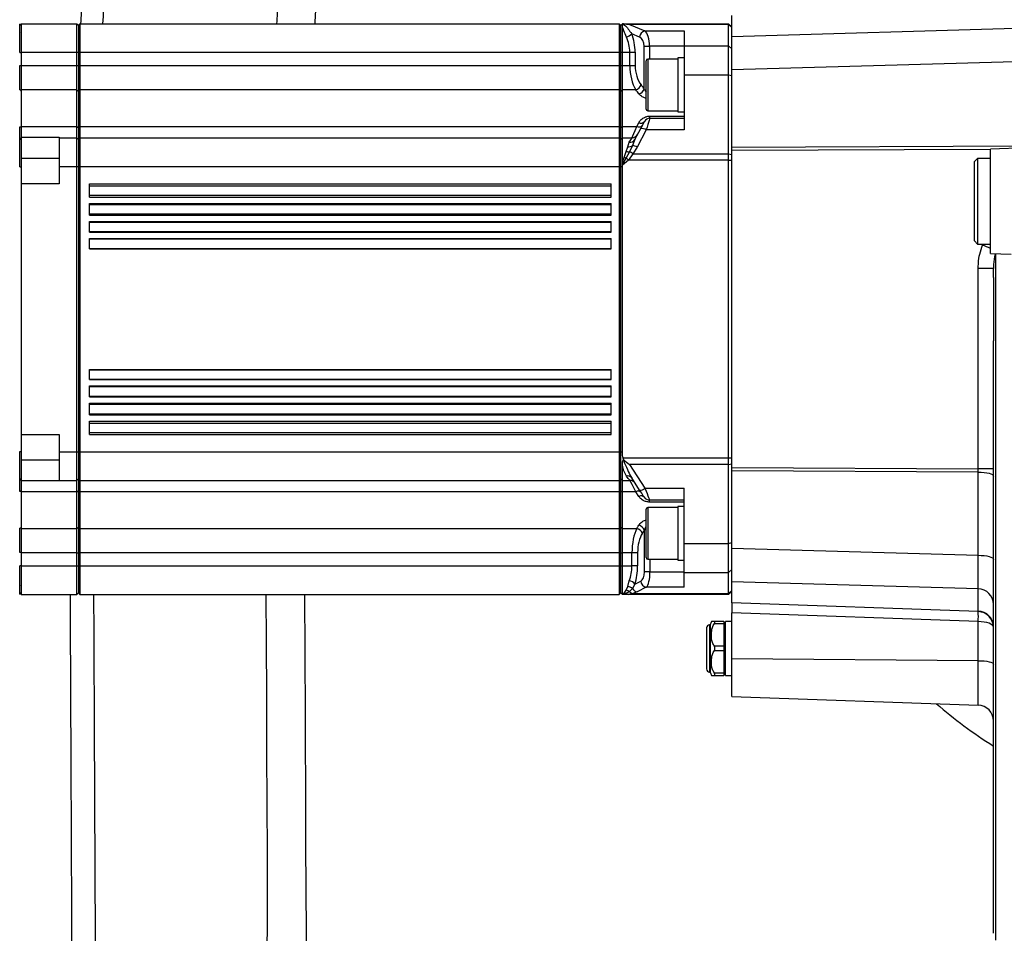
# Model space of a CAD drawing. Extents: x 0 to 8410, y 0 to 5940.
# Tile 5 of 158: x 341 to 652, y 2404 to 2692. Entities that reach past the tile are written whole.
import ezdxf

# ---------------------------------------------------------------- set-up
doc = ezdxf.new("R2010")
doc.units = 0
doc.header["$LTSCALE"] = 10
doc.layers.get('0').update_dxf_attribs({"linetype": 'CONTINUOUS'})
doc.styles.add('SLDTEXTSTYLE0', font='TXT', dxfattribs={"width": 0.605})
doc.dimstyles.new('SLDDIMSTYLE1', dxfattribs={"dimtxt": 50, "dimasz": 50, "dimexe": 0, "dimexo": 0.0625, "dimgap": 12.5, "dimtad": 1, "dimdec": 1, "dimrnd": 1e-09, "dimzin": 12, "dimtxsty": 'SLDTEXTSTYLE0', "dimsah": 1, "dimcen": 0.09, "dimazin": 3, "dimtfac": 1, "dimtofl": 0, "dimtmove": 0, "dimatfit": 3, "dimtolj": 1, "dimtzin": 12})

# ---------------------------------------------------------------- blocks, each defined once
blk = doc.blocks.new('_D_20')
at = {"color": 7, "linetype": 'CONTINUOUS'}
for p, q in [((286.65, 2500.02), (286.65, 1272.39)), ((1938.65, 2492.02), (1938.65, 1272.39)), ((1938.65, 1287.39), (286.65, 1287.39))]:
    blk.add_line(p, q, dxfattribs=at)
for points in [[(286.65, 1287.39), (336.65, 1279.89), (336.65, 1294.89)], [(1938.65, 1287.39), (1888.65, 1294.89), (1888.65, 1279.89)]]:
    blk.add_solid(points, dxfattribs=at)
at = {"color": 7, "linetype": 'CONTINUOUS', "insert": (1036.26, 1351.84), "char_height": 50, "attachment_point": 1, "style": 'SLDTEXTSTYLE0'}
blk.add_mtext('1652', dxfattribs=at)

msp = doc.modelspace()

# ---------------------------------------------------------------- linework, layer by layer
at = {"color": 7, "linetype": 'CONTINUOUS'}
for p, q in [((565.648039, 2687.028696), (565.648039, 2693.560173)), ((341.648003, 2691.02173), (359.148046, 2691.02173)), ((341.648003, 2691.02173), (341.648003, 2682.021787)), ((359.148046, 2682.021787), (359.148046, 2691.02173)), ((359.148046, 2691.02173), (359.648009, 2690.521767)), ((359.648009, 2690.521767), (360.148033, 2691.02173)), ((359.648009, 2690.521767), (359.648009, 2682.021787)), ((360.148033, 2691.02173), (360.148033, 2682.021787)), ((360.148033, 2691.02173), (530.148049, 2691.02173)), ((530.148049, 2691.02173), (530.148049, 2682.021787)), ((530.148049, 2691.02173), (530.648013, 2690.521767)), ((530.648013, 2690.521767), (531.148037, 2691.02173)), ((530.648013, 2682.021787), (530.648013, 2690.521767)), ((531.356176, 2691.02173), (531.148037, 2691.02173)), ((531.148037, 2682.021787), (531.148037, 2689.961602)), ((531.463345, 2691.004922), (531.356176, 2691.02173)), ((531.356176, 2691.02173), (564.647993, 2691.02173)), ((531.372687, 2690.855672), (531.463345, 2691.004922)), ((550.647994, 2688.742925), (550.647994, 2684.088637)), ((564.647993, 2690.749099), (564.647993, 2691.02173)), ((564.647993, 2691.02173), (565.648039, 2690.021684)), ((564.647993, 2684.088637), (564.647993, 2690.749099)), ((565.648039, 2676.428606), (565.648039, 2687.028696)), ((341.648003, 2682.021787), (341.648003, 2677.859237)), ((359.148046, 2677.859237), (359.148046, 2682.021787)), ((359.648009, 2682.021787), (359.648009, 2677.859237)), ((360.148033, 2682.021787), (360.148033, 2677.859237)), ((530.148049, 2682.021787), (530.148049, 2677.859237)), ((530.648013, 2677.859237), (530.648013, 2682.021787)), ((531.148037, 2677.859237), (531.148037, 2682.021787)), ((550.647994, 2684.088637), (550.647994, 2674.89629)), ((564.647993, 2674.89629), (564.647993, 2684.088637)), ((538.648029, 2664.097359), (538.648029, 2679.367472)), ((548.64802, 2679.867436), (539.147993, 2679.867436)), ((550.647994, 2680.232455), (548.64802, 2680.232455)), ((548.64802, 2680.232455), (548.64802, 2674.988319)), ((341.648003, 2677.859237), (341.648003, 2670.175483)), ((359.148046, 2670.175483), (359.148046, 2677.859237)), ((359.648009, 2677.859237), (359.648009, 2669.791271)), ((360.148033, 2677.859237), (360.148033, 2670.175483)), ((530.148049, 2677.859237), (530.148049, 2670.175483)), ((530.648013, 2669.791271), (530.648013, 2677.859237)), ((531.148037, 2670.175483), (531.148037, 2677.859237)), ((565.648039, 2652.053048), (565.648039, 2676.428606)), ((548.64802, 2674.988319), (548.64802, 2663.232376)), ((550.647994, 2674.89629), (550.647994, 2657.526543)), ((564.647993, 2650.039126), (564.647993, 2674.89629)), ((341.648003, 2670.175483), (341.648003, 2658.621718)), ((359.148046, 2658.621718), (359.148046, 2670.175483)), ((359.648009, 2669.791271), (359.648009, 2658.301761)), ((360.148033, 2670.175483), (360.148033, 2658.621718)), ((530.148049, 2670.175483), (530.148049, 2658.621718)), ((530.648013, 2658.301761), (530.648013, 2669.791271)), ((531.148037, 2658.621718), (531.148037, 2670.175483)), ((539.147993, 2663.597395), (548.64802, 2663.597395)), ((548.64802, 2663.232376), (550.647994, 2663.232376)), ((539.855858, 2661.232402), (550.647994, 2661.232402)), ((341.648003, 2658.621718), (341.648003, 2655.191948)), ((359.148046, 2655.021717), (359.148046, 2658.621718)), ((359.648009, 2658.301761), (359.648009, 2654.521753)), ((360.148033, 2658.621718), (360.148033, 2655.021717)), ((530.148049, 2658.621718), (530.148049, 2655.021717)), ((530.648013, 2654.521753), (530.648013, 2658.301761)), ((531.148037, 2655.021717), (531.148037, 2658.621718)), ((535.102149, 2654.49052), (536.916336, 2657.939841)), ((341.648003, 2655.191948), (353.648027, 2655.191948)), ((341.648003, 2655.191948), (341.648003, 2654.42567)), ((341.648003, 2654.42567), (341.648003, 2645.927002)), ((353.648027, 2655.191948), (353.648027, 2655.021717)), ((353.648027, 2655.021717), (353.648027, 2646.021773)), ((353.648027, 2655.021717), (359.148046, 2655.021717)), ((359.148046, 2646.021773), (359.148046, 2655.021717)), ((359.148046, 2655.021717), (359.648009, 2654.521753)), ((359.648009, 2654.521753), (360.148033, 2655.021717)), ((359.648009, 2654.521753), (359.648009, 2646.021773)), ((360.148033, 2655.021717), (360.148033, 2646.021773)), ((360.148033, 2655.021717), (530.148049, 2655.021717)), ((530.148049, 2655.021717), (530.648013, 2654.521753)), ((530.148049, 2655.021717), (530.148049, 2646.021773)), ((530.648013, 2654.521753), (531.148037, 2655.021717)), ((530.648013, 2646.021773), (530.648013, 2654.521753)), ((531.148037, 2647.347738), (531.148037, 2655.021717)), ((531.148037, 2655.021717), (534.173688, 2655.021717)), ((565.648039, 2651.018431), (565.648039, 2652.053048)), ((565.648039, 2551.025082), (565.648039, 2651.018431)), ((673.492958, 2652.406861), (647.148033, 2651.486804)), ((647.148033, 2635.021736), (647.148033, 2651.486804)), ((564.647993, 2647.968461), (564.647993, 2650.039126)), ((564.647993, 2554.074933), (564.647993, 2647.968461)), ((643.148025, 2648.521711), (642.148008, 2647.521784)), ((647.148033, 2648.521711), (643.148025, 2648.521711)), ((643.148025, 2648.521711), (643.148025, 2621.521761)), ((341.648003, 2645.927002), (341.648003, 2640.521695)), ((353.648027, 2646.021773), (353.648027, 2640.521695)), ((359.148046, 2556.02174), (359.148046, 2646.021773)), ((359.648009, 2646.021773), (359.648009, 2556.02174)), ((360.148033, 2646.021773), (360.148033, 2556.02174)), ((530.148049, 2646.021773), (530.148049, 2556.02174)), ((530.648013, 2556.02174), (530.648013, 2646.021773)), ((531.158169, 2646.808554), (531.148037, 2647.347738)), ((531.148037, 2646.021773), (531.15656, 2646.414091)), ((531.148037, 2556.02174), (531.148037, 2646.021773)), ((531.15656, 2646.414091), (531.158169, 2646.808554)), ((642.148008, 2622.521688), (642.148008, 2647.521784)), ((341.648003, 2640.521695), (341.648003, 2561.521699)), ((353.648027, 2640.521695), (341.648003, 2640.521695)), ((363.147994, 2640.521695), (527.647992, 2640.521695)), ((363.147994, 2636.372258), (363.147994, 2640.521695)), ((527.647992, 2636.372258), (527.647992, 2640.521695)), ((363.147994, 2636.372258), (527.647992, 2636.372258)), ((363.147994, 2634.372284), (527.647992, 2634.372284)), ((363.147994, 2630.645444), (363.147994, 2634.372284)), ((527.647992, 2630.645444), (527.647992, 2634.372284)), ((647.148033, 2618.556668), (647.148033, 2635.021736)), ((363.147994, 2630.645444), (527.647992, 2630.645444)), ((363.147994, 2628.64547), (527.647992, 2628.64547)), ((363.147994, 2625.240495), (363.147994, 2628.64547)), ((527.647992, 2625.240495), (527.647992, 2628.64547)), ((363.147994, 2625.240495), (527.647992, 2625.240495)), ((363.147994, 2623.24052), (527.647992, 2623.24052)), ((363.147994, 2620.078971), (363.147994, 2623.24052)), ((527.647992, 2620.078971), (527.647992, 2623.24052)), ((363.147994, 2620.078971), (527.647992, 2620.078971)), ((642.148008, 2622.521688), (643.148025, 2621.521761)), ((643.148025, 2621.521761), (647.148033, 2621.521761)), ((647.148033, 2618.556668), (653.682252, 2618.328502)), ((648.14802, 2611.021687), (648.14802, 2613.788773)), ((648.14802, 2611.021687), (648.138007, 2611.021687)), ((648.138007, 2611.021687), (648.138007, 2609.021713)), ((648.14802, 2611.021687), (648.14802, 2609.021713)), ((648.138007, 2609.021713), (648.138007, 2593.021681)), ((648.14802, 2609.021713), (648.14802, 2593.021681)), ((648.138007, 2593.021681), (648.138007, 2591.021706)), ((648.14802, 2593.021681), (648.14802, 2591.021706)), ((648.14802, 2591.021706), (648.138007, 2591.021706)), ((648.14802, 2404.179742), (648.14802, 2591.021706)), ((363.147994, 2578.802993), (363.147994, 2581.964542)), ((363.147994, 2581.964542), (527.647992, 2581.964542)), ((527.647992, 2578.802993), (527.647992, 2581.964542)), ((363.147994, 2578.802993), (527.647992, 2578.802993)), ((363.147994, 2573.398043), (363.147994, 2576.802899)), ((363.147994, 2576.802899), (527.647992, 2576.802899)), ((527.647992, 2573.398043), (527.647992, 2576.802899)), ((363.147994, 2573.398043), (527.647992, 2573.398043)), ((363.147994, 2567.671229), (363.147994, 2571.398069)), ((363.147994, 2571.398069), (527.647992, 2571.398069)), ((527.647992, 2567.671229), (527.647992, 2571.398069)), ((363.147994, 2567.671229), (527.647992, 2567.671229)), ((363.147994, 2561.521699), (363.147994, 2565.671255)), ((363.147994, 2565.671255), (527.647992, 2565.671255)), ((527.647992, 2561.521699), (527.647992, 2565.671255)), ((341.648003, 2561.521699), (341.648003, 2556.116511)), ((341.648003, 2561.521699), (353.648027, 2561.521699)), ((353.648027, 2561.521699), (353.648027, 2556.02174)), ((363.147994, 2561.521699), (527.647992, 2561.521699)), ((341.648003, 2556.116511), (341.648003, 2547.617843)), ((353.648027, 2556.02174), (353.648027, 2547.021796)), ((359.148046, 2547.021796), (359.148046, 2556.02174)), ((359.648009, 2556.02174), (359.648009, 2547.52176)), ((360.148033, 2556.02174), (360.148033, 2547.021796)), ((530.148049, 2556.02174), (530.148049, 2547.021796)), ((530.648013, 2547.52176), (530.648013, 2556.02174)), ((531.148037, 2547.021796), (531.148037, 2551.78385)), ((531.463345, 2553.556372), (531.356176, 2554.074933)), ((531.372687, 2553.36528), (531.463345, 2553.556372)), ((564.647993, 2552.004387), (564.647993, 2554.074933)), ((564.647993, 2527.147164), (564.647993, 2552.004387)), ((565.648039, 2549.990346), (565.648039, 2551.025082)), ((565.648039, 2525.614907), (565.648039, 2549.990346)), ((341.648003, 2547.617843), (341.648003, 2547.201444)), ((341.648003, 2547.617843), (341.648003, 2546.851446)), ((353.648027, 2546.851446), (341.648003, 2546.851446)), ((341.648003, 2546.851446), (341.648003, 2543.421795)), ((353.648027, 2547.021796), (359.148046, 2547.021796)), ((353.648027, 2547.021796), (353.648027, 2546.851446)), ((359.148046, 2547.021796), (359.648009, 2547.52176)), ((359.148046, 2543.421795), (359.148046, 2547.021796)), ((359.648009, 2547.52176), (360.148033, 2547.021796)), ((359.648009, 2547.52176), (359.648009, 2543.741752)), ((360.148033, 2547.021796), (530.148049, 2547.021796)), ((360.148033, 2547.021796), (360.148033, 2543.421795)), ((530.148049, 2547.021796), (530.648013, 2547.52176)), ((530.148049, 2547.021796), (530.148049, 2543.421795)), ((530.648013, 2547.52176), (531.148037, 2547.021796)), ((530.648013, 2543.741752), (530.648013, 2547.52176)), ((531.148037, 2547.021796), (533.498307, 2547.021796)), ((531.148037, 2543.421795), (531.148037, 2547.021796)), ((536.599001, 2543.938567), (534.080108, 2547.783186)), ((341.648003, 2543.421795), (341.648003, 2531.867971)), ((359.148046, 2531.867971), (359.148046, 2543.421795)), ((359.648009, 2543.741752), (359.648009, 2532.252182)), ((360.148033, 2543.421795), (360.148033, 2531.867971)), ((530.148049, 2543.421795), (530.148049, 2531.867971)), ((530.648013, 2532.252182), (530.648013, 2543.741752)), ((531.148037, 2531.867971), (531.148037, 2543.421795)), ((550.647994, 2527.147164), (550.647994, 2544.51697)), ((550.647994, 2540.811111), (539.728721, 2540.811111)), ((538.648029, 2537.6709), (538.648029, 2537.946035)), ((538.648029, 2522.67604), (538.648029, 2537.6709)), ((548.64802, 2538.446118), (539.147993, 2538.446118)), ((550.647994, 2538.811018), (548.64802, 2538.811018)), ((548.64802, 2538.811018), (548.64802, 2522.459378)), ((341.648003, 2531.867971), (341.648003, 2524.184276)), ((359.148046, 2524.184276), (359.148046, 2531.867971)), ((359.648009, 2532.252182), (359.648009, 2524.184276)), ((360.148033, 2531.867971), (360.148033, 2524.184276)), ((530.148049, 2531.867971), (530.148049, 2524.184276)), ((530.648013, 2524.184276), (530.648013, 2532.252182)), ((531.148037, 2524.184276), (531.148037, 2531.867971)), ((550.647994, 2517.954816), (550.647994, 2527.147164)), ((564.647993, 2517.954816), (564.647993, 2527.147164)), ((341.648003, 2524.184276), (341.648003, 2520.021726)), ((359.148046, 2520.021726), (359.148046, 2524.184276)), ((359.648009, 2524.184276), (359.648009, 2520.021726)), ((360.148033, 2524.184276), (360.148033, 2520.021726)), ((530.148049, 2524.184276), (530.148049, 2520.021726)), ((530.648013, 2520.021726), (530.648013, 2524.184276)), ((531.148037, 2520.021726), (531.148037, 2524.184276)), ((565.648039, 2515.014757), (565.648039, 2525.614907)), ((539.147993, 2522.176077), (548.64802, 2522.176077)), ((548.64802, 2522.459378), (548.64802, 2521.811058)), ((548.64802, 2521.811058), (550.647994, 2521.811058)), ((341.648003, 2520.021726), (341.648003, 2511.021723)), ((359.148046, 2511.021723), (359.148046, 2520.021726)), ((359.648009, 2520.021726), (359.648009, 2511.521746)), ((360.148033, 2520.021726), (360.148033, 2511.021723)), ((530.148049, 2520.021726), (530.148049, 2511.021723)), ((530.648013, 2511.521746), (530.648013, 2520.021726)), ((531.148037, 2511.119952), (531.148037, 2520.021726)), ((550.647994, 2513.300587), (550.647994, 2517.954816)), ((564.647993, 2511.294355), (564.647993, 2517.954816)), ((565.648039, 2508.48334), (565.648039, 2515.014757)), ((359.148046, 2511.021723), (359.648009, 2511.521746)), ((359.648009, 2511.521746), (360.148033, 2511.021723)), ((530.148049, 2511.021723), (530.648013, 2511.521746)), ((530.648013, 2511.521746), (531.148037, 2511.021723)), ((531.158169, 2511.045982), (531.148037, 2511.119952)), ((564.647993, 2511.021723), (565.648039, 2512.02171)), ((564.647993, 2511.021723), (564.647993, 2511.294355)), ((341.648003, 2511.021723), (359.148046, 2511.021723)), ((360.148033, 2511.021723), (530.148049, 2511.021723)), ((531.15656, 2511.021723), (531.158169, 2511.045982)), ((533.057412, 2511.021723), (531.15656, 2511.021723)), ((564.647993, 2511.021723), (533.057412, 2511.021723)), ((565.648039, 2508.347143), (565.648039, 2508.48334)), ((643.322518, 2505.634655), (565.648039, 2508.347143)), ((565.648039, 2508.347143), (565.648039, 2505.2148)), ((565.648039, 2490.737368), (565.648039, 2505.2148)), ((560.148021, 2502.521743), (560.148021, 2501.847972)), ((563.148042, 2502.521743), (560.148021, 2502.521743)), ((560.148021, 2501.847972), (563.148042, 2501.847972)), ((563.148042, 2502.521743), (563.148042, 2501.847972)), ((563.648006, 2502.271761), (563.148042, 2502.271761)), ((563.148042, 2501.847972), (563.148042, 2494.695534)), ((565.648039, 2502.521743), (563.648006, 2502.521743)), ((563.648006, 2485.521724), (563.648006, 2502.521743)), ((557.648023, 2500.471761), (557.648023, 2487.571766)), ((558.848044, 2501.471748), (558.64801, 2501.471748)), ((558.848044, 2501.471748), (558.848044, 2486.571719)), ((560.148021, 2494.695534), (560.148021, 2493.347933)), ((563.148042, 2494.695534), (560.148021, 2494.695534)), ((560.148021, 2493.347933), (563.148042, 2493.347933)), ((563.148042, 2494.695534), (563.148042, 2493.347933)), ((563.148042, 2493.347933), (563.148042, 2486.195494)), ((565.648039, 2478.847136), (565.648039, 2490.737368)), ((558.64801, 2486.571719), (558.848044, 2486.571719)), ((560.148021, 2486.195494), (560.148021, 2485.521724)), ((563.148042, 2486.195494), (560.148021, 2486.195494)), ((560.148021, 2485.521724), (563.148042, 2485.521724)), ((563.148042, 2486.195494), (563.148042, 2485.521724)), ((563.148042, 2485.771765), (563.648006, 2485.771765)), ((563.648006, 2485.521724), (565.648039, 2485.521724)), ((565.648039, 2478.847136), (643.322518, 2476.134707))]:
    msp.add_line(p, q, dxfattribs=at)
at = {"color": 8, "linetype": 'CONTINUOUS'}
for p, q in [((533.366402, 2690.749099), (538.271924, 2688.742925)), ((564.647993, 2690.749099), (533.366402, 2690.749099)), ((538.271924, 2688.742925), (550.647994, 2688.742925)), ((564.647993, 2690.749099), (565.648039, 2689.783265)), ((565.648039, 2687.028696), (678.835204, 2690.256049)), ((536.599001, 2686.81102), (534.080108, 2687.841226)), ((341.156741, 2681.926896), (341.648003, 2681.926896)), ((341.648003, 2682.021787), (359.148046, 2682.021787)), ((359.148046, 2682.021787), (359.648009, 2682.021787)), ((359.648009, 2682.021787), (360.148033, 2682.021787)), ((360.148033, 2682.021787), (530.148049, 2682.021787)), ((530.148049, 2682.021787), (530.648013, 2682.021787)), ((530.648013, 2682.021787), (531.148037, 2682.021787)), ((531.148037, 2682.021787), (533.498307, 2682.021787)), ((533.498307, 2677.859237), (533.498307, 2682.021787)), ((533.498307, 2682.021787), (535.171231, 2682.021787)), ((535.171231, 2682.021787), (535.171231, 2677.859237)), ((538.055798, 2683.91328), (539.728721, 2683.91328)), ((538.055798, 2670.41557), (538.055798, 2683.91328)), ((550.647994, 2683.91328), (539.728721, 2683.91328)), ((539.728721, 2683.91328), (539.728721, 2679.867436)), ((550.647994, 2684.088637), (564.647993, 2684.088637)), ((564.647993, 2684.088637), (565.648039, 2683.122804)), ((539.147993, 2679.867436), (539.147993, 2663.597395)), ((674.303135, 2679.526617), (565.648039, 2676.428606)), ((341.156741, 2677.81346), (341.648003, 2677.81346)), ((341.648003, 2677.859237), (359.148046, 2677.859237)), ((359.148046, 2677.859237), (359.648009, 2677.859237)), ((359.648009, 2677.859237), (360.148033, 2677.859237)), ((360.148033, 2677.859237), (530.148049, 2677.859237)), ((530.148049, 2677.859237), (530.648013, 2677.859237)), ((530.648013, 2677.859237), (531.148037, 2677.859237)), ((531.148037, 2677.859237), (533.498307, 2677.859237)), ((533.498307, 2677.859237), (535.171231, 2677.859237)), ((550.647994, 2674.89629), (564.647993, 2674.89629)), ((564.647993, 2674.89629), (565.648039, 2674.637486)), ((359.148046, 2670.175483), (341.648003, 2670.175483)), ((359.148046, 2670.175483), (359.648009, 2669.791271)), ((359.648009, 2669.791271), (360.148033, 2670.175483)), ((530.148049, 2670.175483), (360.148033, 2670.175483)), ((530.148049, 2670.175483), (530.648013, 2669.791271)), ((530.648013, 2669.791271), (531.148037, 2670.175483)), ((535.385212, 2670.175483), (531.148037, 2670.175483)), ((539.855858, 2661.232402), (539.855858, 2661.880066)), ((539.855858, 2661.880066), (550.647994, 2661.880066)), ((341.648003, 2658.621718), (359.148046, 2658.621718)), ((359.148046, 2658.621718), (359.648009, 2658.301761)), ((359.648009, 2658.301761), (360.148033, 2658.621718)), ((360.148033, 2658.621718), (530.148049, 2658.621718)), ((530.148049, 2658.621718), (530.648013, 2658.301761)), ((530.648013, 2658.301761), (531.148037, 2658.621718)), ((531.148037, 2658.621718), (535.68842, 2658.621718)), ((535.68842, 2658.621718), (536.31564, 2659.78842)), ((538.686415, 2657.526543), (535.825809, 2652.087499)), ((550.647994, 2657.526543), (538.686415, 2657.526543)), ((535.102149, 2654.49052), (534.334382, 2652.585437)), ((532.390078, 2650.725891), (532.842954, 2652.222921)), ((532.842954, 2652.222921), (533.33201, 2653.712441)), ((534.334382, 2652.585437), (533.423325, 2650.646378)), ((535.825809, 2652.087499), (534.456571, 2650.039126)), ((565.648039, 2652.053048), (660.689702, 2652.490069)), ((647.148033, 2651.393105), (565.648039, 2651.018431)), ((353.648027, 2648.521711), (341.648003, 2648.521711)), ((531.148037, 2647.347738), (531.695803, 2648.864557)), ((533.057412, 2647.968461), (531.15656, 2646.414091)), ((532.376608, 2648.732354), (531.158169, 2646.808554)), ((531.695803, 2648.864557), (532.390078, 2650.725891)), ((533.423325, 2650.646378), (532.376608, 2648.732354)), ((534.456571, 2650.039126), (533.057412, 2647.968461)), ((564.647993, 2647.968461), (533.057412, 2647.968461)), ((534.456571, 2650.039126), (564.647993, 2650.039126)), ((564.647993, 2650.039126), (565.648039, 2649.780204)), ((564.647993, 2647.968461), (565.648039, 2647.968461)), ((341.156741, 2645.927002), (341.648003, 2645.927002)), ((353.648027, 2646.021773), (359.148046, 2646.021773)), ((359.148046, 2646.021773), (359.648009, 2646.021773)), ((359.648009, 2646.021773), (360.148033, 2646.021773)), ((360.148033, 2646.021773), (530.148049, 2646.021773)), ((530.148049, 2646.021773), (530.648013, 2646.021773)), ((530.648013, 2646.021773), (531.148037, 2646.021773)), ((363.147994, 2639.941265), (527.647992, 2639.941265)), ((363.147994, 2636.952688), (527.647992, 2636.952688)), ((363.147994, 2634.003093), (527.647992, 2634.003093)), ((363.147994, 2631.014516), (527.647992, 2631.014516)), ((363.147994, 2628.437211), (527.647992, 2628.437211)), ((363.147994, 2625.448634), (527.647992, 2625.448634)), ((363.147994, 2623.154094), (527.647992, 2623.154094)), ((363.147994, 2620.165517), (527.647992, 2620.165517)), ((644.720515, 2621.215512), (644.860705, 2621.521761)), ((648.769369, 2618.500044), (648.769369, 2402.038564)), ((643.322518, 2550.667931), (643.322518, 2613.788773)), ((648.14802, 2613.788773), (643.322518, 2613.788773)), ((648.14802, 2609.021713), (648.138007, 2609.021713)), ((648.14802, 2593.021681), (648.138007, 2593.021681)), ((363.147994, 2581.877996), (527.647992, 2581.877996)), ((363.147994, 2578.889419), (527.647992, 2578.889419)), ((363.147994, 2576.59476), (527.647992, 2576.59476)), ((363.147994, 2573.606183), (527.647992, 2573.606183)), ((363.147994, 2571.028878), (527.647992, 2571.028878)), ((363.147994, 2568.040301), (527.647992, 2568.040301)), ((363.147994, 2565.090825), (527.647992, 2565.090825)), ((363.147994, 2562.102248), (527.647992, 2562.102248)), ((341.156741, 2556.116511), (341.648003, 2556.116511)), ((353.648027, 2556.02174), (359.148046, 2556.02174)), ((359.148046, 2556.02174), (359.648009, 2556.02174)), ((359.648009, 2556.02174), (360.148033, 2556.02174)), ((360.148033, 2556.02174), (530.148049, 2556.02174)), ((530.148049, 2556.02174), (530.648013, 2556.02174)), ((530.648013, 2556.02174), (531.148037, 2556.02174)), ((341.648003, 2553.521683), (353.648027, 2553.521683)), ((531.356176, 2554.074933), (564.647993, 2554.074933)), ((564.647993, 2552.004387), (533.366402, 2552.004387)), ((533.366402, 2552.004387), (538.271924, 2544.51697)), ((564.647993, 2554.074933), (565.648039, 2554.074933)), ((564.647993, 2552.004387), (565.648039, 2552.26319)), ((565.648039, 2551.025082), (643.322518, 2550.667931)), ((643.322518, 2549.633314), (565.648039, 2549.990346)), ((648.14802, 2550.667931), (643.322518, 2550.667931)), ((643.322518, 2523.400177), (643.322518, 2549.633314)), ((359.148046, 2543.421795), (341.648003, 2543.421795)), ((359.148046, 2543.421795), (359.648009, 2543.741752)), ((359.648009, 2543.741752), (360.148033, 2543.421795)), ((530.148049, 2543.421795), (360.148033, 2543.421795)), ((530.148049, 2543.421795), (530.648013, 2543.741752)), ((530.648013, 2543.741752), (531.148037, 2543.421795)), ((535.385212, 2543.421795), (531.148037, 2543.421795)), ((536.382874, 2541.932036), (535.385212, 2543.421795)), ((538.271924, 2544.51697), (550.647994, 2544.51697)), ((539.728721, 2540.163447), (539.728721, 2540.811111)), ((550.647994, 2540.163447), (539.728721, 2540.163447)), ((539.147993, 2538.446118), (539.147993, 2538.152863)), ((539.147993, 2538.152863), (539.147993, 2522.176077)), ((341.648003, 2531.867971), (359.148046, 2531.867971)), ((359.148046, 2531.867971), (359.648009, 2532.252182)), ((359.648009, 2532.252182), (360.148033, 2531.867971)), ((360.148033, 2531.867971), (530.148049, 2531.867971)), ((530.148049, 2531.867971), (530.648013, 2532.252182)), ((530.648013, 2532.252182), (531.148037, 2531.867971)), ((531.148037, 2531.867971), (535.68842, 2531.867971)), ((538.085779, 2518.130233), (538.085779, 2531.3419)), ((550.647994, 2527.147164), (564.647993, 2527.147164)), ((564.647993, 2527.147164), (565.648039, 2527.406027)), ((341.648003, 2524.230053), (341.156741, 2524.230053)), ((359.148046, 2524.184276), (341.648003, 2524.184276)), ((359.148046, 2524.184276), (359.648009, 2524.184276)), ((359.648009, 2524.184276), (360.148033, 2524.184276)), ((530.148049, 2524.184276), (360.148033, 2524.184276)), ((530.148049, 2524.184276), (530.648013, 2524.184276)), ((530.648013, 2524.184276), (531.148037, 2524.184276)), ((534.173688, 2524.184276), (531.148037, 2524.184276)), ((535.943767, 2524.184276), (534.173688, 2524.184276)), ((534.173688, 2520.021726), (534.173688, 2524.184276)), ((535.943767, 2524.184276), (535.943767, 2520.021726)), ((565.648039, 2525.614907), (643.322518, 2523.400177)), ((539.855858, 2522.176077), (539.855858, 2518.130233)), ((341.648003, 2520.116498), (341.156741, 2520.116498)), ((341.648003, 2520.021726), (359.148046, 2520.021726)), ((359.148046, 2520.021726), (359.648009, 2520.021726)), ((359.648009, 2520.021726), (360.148033, 2520.021726)), ((360.148033, 2520.021726), (530.148049, 2520.021726)), ((530.148049, 2520.021726), (530.648013, 2520.021726)), ((530.648013, 2520.021726), (531.148037, 2520.021726)), ((531.148037, 2520.021726), (534.173688, 2520.021726)), ((535.943767, 2520.021726), (534.173688, 2520.021726)), ((539.855858, 2518.130233), (538.085779, 2518.130233)), ((539.855858, 2518.130233), (550.647994, 2518.130233)), ((550.647994, 2517.954816), (564.647993, 2517.954816)), ((564.647993, 2517.954816), (565.648039, 2518.920709)), ((532.842954, 2513.499131), (533.33201, 2515.346994)), ((535.102149, 2514.308204), (534.334382, 2512.912323)), ((535.102149, 2514.308204), (536.916336, 2515.232434)), ((643.322518, 2512.800028), (565.648039, 2515.014757)), ((531.148037, 2511.119952), (531.695803, 2511.482527)), ((532.376608, 2511.303295), (531.158169, 2511.045982)), ((531.695803, 2511.482527), (532.390078, 2512.348999)), ((533.423325, 2511.935105), (532.376608, 2511.303295)), ((532.390078, 2512.348999), (532.842954, 2513.499131)), ((534.456571, 2511.294355), (533.057412, 2511.021723)), ((534.334382, 2512.912323), (533.423325, 2511.935105)), ((535.825809, 2511.843194), (534.456571, 2511.294355)), ((534.456571, 2511.294355), (564.647993, 2511.294355)), ((538.686415, 2513.300587), (535.825809, 2511.843194)), ((550.647994, 2513.300587), (538.686415, 2513.300587)), ((564.647993, 2511.294355), (565.648039, 2512.260248)), ((643.322518, 2505.770912), (643.322518, 2512.800028)), ((565.648039, 2508.48334), (643.322518, 2505.770912)), ((643.322518, 2502.502372), (565.648039, 2505.2148)), ((643.322518, 2490.150263), (643.322518, 2502.502372)), ((558.64801, 2501.471748), (558.64801, 2486.571719)), ((643.322518, 2490.150263), (565.648039, 2490.737368)), ((643.322518, 2476.134707), (643.322518, 2490.150263))]:
    msp.add_line(p, q, dxfattribs=at)
at = {"color": 7, "linetype": 'CONTINUOUS', "flags": 128}
for points in [[(536.916336, 2657.939841), (537.192544, 2658.465077), (537.44491, 2658.944895), (537.664553, 2659.362604), (537.843903, 2659.703543), (537.976702, 2659.956028), (538.058242, 2660.111119), (538.085779, 2660.163452)], [(538.055798, 2541.715075), (538.021525, 2541.767289), (537.919899, 2541.92238), (537.754496, 2542.174866), (537.531098, 2542.515804), (537.257453, 2542.933513), (536.943098, 2543.413331), (536.599001, 2543.938567)]]:
    msp.add_lwpolyline(points, dxfattribs=at)
at = {"color": 8, "linetype": 'CONTINUOUS', "flags": 128}
for points in [[(539.855858, 2661.232402), (539.82838, 2661.14526), (539.746781, 2660.886814), (539.614042, 2660.466005), (539.434692, 2659.897734), (539.214989, 2659.201552), (538.962623, 2658.401777), (538.686415, 2657.526543)], [(341.156741, 2658.528497), (341.253062, 2658.521463), (341.34539, 2658.502628), (341.430327, 2658.472707), (341.504654, 2658.432891), (341.56557, 2658.38473), (341.610809, 2658.329894), (341.638645, 2658.270528), (341.648003, 2658.208777)], [(534.173688, 2655.021717), (534.23812, 2655.174901), (534.429511, 2655.629803), (534.741958, 2656.372358), (535.165926, 2657.380034), (535.68842, 2658.621718)], [(533.33201, 2653.712441), (533.794423, 2654.43175), (534.078082, 2654.872944), (534.173688, 2655.021717)], [(533.057412, 2647.968461), (532.968184, 2648.068716), (532.879313, 2648.168375), (532.791217, 2648.267199), (532.704373, 2648.364713), (532.619079, 2648.460318), (532.535812, 2648.553778), (532.454868, 2648.644616), (532.376608, 2648.732354)], [(533.498307, 2547.021796), (533.37427, 2547.176649), (533.006331, 2547.636201), (532.407185, 2548.384358)], [(643.322518, 2549.633314), (644.272765, 2549.600889), (645.181706, 2549.522211), (646.015903, 2549.400021), (646.744718, 2549.23897), (647.341361, 2549.044778), (647.783925, 2548.824717), (648.05617, 2548.586895), (648.14802, 2548.340012)], [(535.385212, 2543.421795), (534.734388, 2544.663479), (534.206232, 2545.671036), (533.817013, 2546.413709), (533.578595, 2546.868493), (533.498307, 2547.021796)], [(341.648003, 2543.834736), (341.638645, 2543.772985), (341.610809, 2543.713619), (341.56557, 2543.658783), (341.504654, 2543.610503), (341.430327, 2543.570687), (341.34539, 2543.540885), (341.253062, 2543.52205), (341.156741, 2543.514897)], [(538.271924, 2544.51697), (538.616022, 2543.641617), (538.930377, 2542.841961), (539.204022, 2542.145778), (539.42742, 2541.577389), (539.592823, 2541.156699), (539.694449, 2540.898253), (539.728721, 2540.811111)], [(643.322518, 2523.400177), (644.272765, 2523.367812), (645.181706, 2523.289074), (646.015903, 2523.166944), (646.744718, 2523.005833), (647.341361, 2522.811701), (647.783925, 2522.59164), (648.05617, 2522.353818), (648.14802, 2522.106876)], [(643.322518, 2490.150263), (644.272765, 2490.123202), (645.181706, 2490.057339), (646.015903, 2489.955236), (646.744718, 2489.82047), (647.341361, 2489.658167), (647.783925, 2489.474108), (648.05617, 2489.275207), (648.14802, 2489.068736)]]:
    msp.add_lwpolyline(points, dxfattribs=at)
at = {"color": 7, "linetype": 'CONTINUOUS'}
for centre, radius, start, end in [((341.148021, 2690.425659), 0.5, 0, 89), ((539.148021, 2679.367416), 0.5, 90, 180), ((539.148021, 2664.097416), 0.5, 180, 270), ((539.85588, 2659.232416), 2, 90, 152.25803952), ((341.148021, 2654.425659), 0.5, 0, 89), ((534.173679, 2657.021738), 2, 270, 332.25803952), ((341.148021, 2547.617817), 0.5, 271, 0), ((533.498318, 2545.021738), 2, 33.23138455, 90), ((539.728709, 2542.81106), 2, 213.23138455, 270), ((539.148021, 2537.94606), 0.5, 90, 180), ((539.148021, 2522.67606), 0.5, 180, 270), ((341.148021, 2511.617817), 0.5, 271, 0), ((643.148021, 2500.637727), 5, 0, 88), ((561.806026, 2500.971534), 3, 148.87578953, 170.4019889), ((558.648021, 2500.471738), 1, 90, 180), ((558.648021, 2487.571738), 1, 180, 270), ((561.806026, 2487.071941), 3, 189.5980111, 211.10130568), ((643.148021, 2471.137727), 5, 360, 88)]:
    msp.add_arc(centre, radius, start, end, dxfattribs=at)
at = {"color": 8, "linetype": 'CONTINUOUS'}
for centre, radius, start, end in [((538.777244, 2686.615064), 2.18704, 103.35901947, 174.85947522), ((531.568675, 2689.960409), 3.286066, 284.78373849, 319.84186681), ((341.201309, 2669.678729), 0.451394, 8.27636267, 95.66630028), ((534.542406, 2672.771943), 2.729822, 287.98331927, 337.15707842), ((535.532777, 2671.531547), 2.758811, 287.94710298, 336.1393308), ((536.959974, 2661.1122), 1.472264, 244.04608592, 319.87820465), ((536.349449, 2659.932247), 1.467803, 243.2336977, 319.07656342), ((537.342644, 2655.768531), 2.212764, 52.60678329, 101.10797327), ((533.666544, 2655.353956), 1.675257, 258.48111891, 328.97545003), ((533.070274, 2654.536908), 2.325126, 264.38942521, 302.93402331), ((533.678704, 2648.139004), 4.494517, 61.46362468, 81.61153088), ((533.1619, 2654.595428), 5.915431, 255.6501044, 262.37127931), ((533.142936, 2653.755942), 3.12218, 256.0466345, 275.15241628), ((530.758846, 2644.93007), 6.306792, 54.10452156, 65.00888737), ((557.811394, 2415.982742), 222.875941, 66.36956588, 67.04898917), ((532.792886, 2546.829411), 1.60207, 36.53682459, 103.93092846), ((536.099972, 2542.223611), 1.395179, 46.62524284, 120.81761879), ((536.767031, 2546.161081), 2.228857, 265.6764513, 312.46859928), ((537.075659, 2540.715707), 1.399789, 45.55658607, 119.66456113), ((535.698398, 2530.343742), 2.587645, 22.68967713, 76.19994865), ((341.201254, 2532.364784), 0.451449, 264.34140945, 351.72455379), ((535.072983, 2529.371283), 2.571422, 21.9204526, 76.15257488), ((532.772316, 2512.365664), 3.033412, 39.8202595, 79.36743576), ((539.073508, 2515.432119), 2.166395, 185.28868712, 259.70706604), ((531.517397, 2509.422233), 2.068003, 65.45056243, 85.05095412), ((533.082063, 2512.045158), 1.023732, 226.44099519, 268.62022291), ((532.03981, 2509.977945), 2.396787, 54.74354319, 81.59666283), ((532.716018, 2510.987803), 2.514533, 49.93890006, 87.10641278), ((534.848607, 2513.079995), 1.828169, 218.77395943, 257.61723323), ((536.158305, 2513.881854), 2.065596, 207.99347857, 260.73689098), ((643.238642, 2507.890669), 4.910075, 0.96499995, 89.02120121), ((643.238642, 2500.861555), 4.910073, 0.96428423, 89.02120939), ((617.75845, 2504.068513), 25.611997, 356.49424702, 3.50575298)]:
    msp.add_arc(centre, radius, start, end, dxfattribs=at)
for centre, major_axis, ratio, start_param, end_param in [((341.148021, 2681.924364), (0.008726, 9.001219), 0.0009691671, 4.7126775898, 6.2831693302), ((537.763216, 2683.913262), (0, 5), 0.3930985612, 4.7123889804, 6.0213859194), ((526.291511, 2682.021738), (0, 9), 0.8007563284, 4.7123889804, 5.2698621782), ((527.96444, 2682.021738), (0, 11), 0.6551642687, 4.7123889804, 5.2698621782), ((536.090288, 2683.913262), (0, 3), 0.6551642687, 4.7123889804, 6.0213859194), ((538.739632, 2677.859229), (0, 10), 0.524131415, 1.5707963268, 2.447094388), ((540.412561, 2677.859229), (0, 8), 0.6551642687, 1.5707963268, 2.447094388), ((496.809119, 2601.021738), (0, 90), 0.6697234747, 5.5669472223, 5.5886870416), ((498.482048, 2601.021738), (0, 92), 0.6551642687, 5.5669472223, 5.5886870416), ((341.148021, 2645.924364), (0.008726, 9.001219), 0.0009691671, 4.7126775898, 6.2831693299), ((341.148021, 2556.119112), (-0.008726, 9.001219), 0.0009691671, 3.1416086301, 4.712100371), ((643.148021, 2550.669383), (-0.023066, 4.000148), 0.0436192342, 4.4501374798, 4.7117764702), ((504.720685, 2601.021738), (0, 90), 0.5376340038, 3.8360909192, 3.8530832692), ((538.381249, 2524.184247), (0, 10), 0.4207570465, 0.6944982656, 1.5707963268), ((540.151355, 2524.184247), (0, 8), 0.5259463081, 0.6944982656, 1.5707963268), ((506.490791, 2601.021738), (0, 92), 0.5259463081, 3.8360909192, 3.8530832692), ((643.148021, 2527.299999), (-0.142557, 15.01016), 0.0094828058, 3.4029770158, 4.449471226), ((341.148021, 2520.119112), (-0.008726, 9.001219), 0.0009691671, 3.1416086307, 4.712100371), ((528.388269, 2520.021738), (0, 9), 0.6428232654, 4.166224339, 4.7123889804), ((530.158375, 2520.021738), (0, 11), 0.5259463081, 4.166224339, 4.7123889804), ((536.507935, 2518.130214), (0, 3), 0.5259463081, 3.4033920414, 4.7123889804), ((538.278041, 2518.130214), (0, 5), 0.3155677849, 3.4033920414, 4.7123889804), ((643.148021, 2509.643213), (-0.174508, 4.008532), 0.0057079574, 3.1411441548, 3.4027831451), ((643.148021, 2500.637727), (5, 0), 0.3731516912, 0, 1.5358897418), ((747.648021, 2563.946228), (160.101543, 0), 0.8030567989, 3.8885525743, 4.0417578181)]:
    msp.add_ellipse(centre, major_axis=major_axis, ratio=ratio, start_param=start_param, end_param=end_param, dxfattribs=at)
at = {"color": 7, "linetype": 'CONTINUOUS'}
for centre, major_axis, start_param, end_param in [((340.698021, 2686.971738), (0, -1.75), 2.2782795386, 2.4115453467), ((340.698021, 2515.071738), (0, 1.75), 3.8716399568, 4.0049057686)]:
    msp.add_ellipse(centre, major_axis=major_axis, ratio=0.7142857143, start_param=start_param, end_param=end_param, dxfattribs=at)
at = {"color": 8, "linetype": 'CONTINUOUS'}
for points, knots in [([(376.68403, 2826.245477), (376.011965, 2816.609479), (374.667836, 2797.337499), (372.429078, 2765.056402), (370.388268, 2735.919144), (368.823682, 2713.035546), (367.903608, 2700.369242), (367.487676, 2694.053502), (367.288014, 2691.02173)], [0, 0, 0, 0, 0.2135968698, 0.4271933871, 0.7163729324, 0.860963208, 0.9332575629, 1, 1, 1, 1]), ([(422.252318, 2691.02173), (422.39414, 2693.255396), (422.681409, 2697.779822), (423.189091, 2704.097699), (423.292142, 2708.03422), (423.342188, 2709.945967)], [0, 0, 0, 0, 0.3340155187, 0.6765689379, 1, 1, 1, 1]), ([(435.231467, 2711.649229), (435.154018, 2708.994657), (434.998423, 2703.661707), (434.438782, 2696.701067), (434.218265, 2692.310784), (434.153517, 2691.02173)], [0, 0, 0, 0, 0.4118014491, 0.8272960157, 1, 1, 1, 1]), ([(532.407185, 2686.783125), (532.137545, 2687.480983), (531.648482, 2688.746738), (531.303029, 2689.585349), (531.148037, 2689.961602)], [0, 0, 0, 0, 0.5513377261, 1, 1, 1, 1]), ([(531.372687, 2690.855672), (531.534615, 2690.760067), (532.180236, 2690.378882), (532.922205, 2689.465164), (533.710441, 2688.359678), (534.080108, 2687.841226)], [0, 0, 0, 0, 0.1509394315, 0.601806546, 1, 1, 1, 1]), ([(341.156741, 2670.127918), (341.156985, 2670.589275), (341.157636, 2671.818721), (341.157774, 2673.942462), (341.157392, 2676.116023), (341.156961, 2677.241138), (341.156741, 2677.81346)], [0, 0, 0, 0, 0.2306434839, 0.6146304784, 0.8039705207, 1, 1, 1, 1]), ([(538.055798, 2670.41557), (538.104354, 2670.291682), (538.245397, 2669.931821), (538.488572, 2669.611933), (538.648029, 2669.402172)], [0, 0, 0, 0, 0.34426618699, 1, 1, 1, 1]), ([(538.648029, 2667.459776), (538.321795, 2667.567275), (537.546789, 2667.822652), (536.824499, 2668.379773), (536.484029, 2668.78622), (536.382874, 2668.906977)], [0, 0, 0, 0, 0.3381744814, 0.8033697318, 1, 1, 1, 1]), ([(536.31564, 2659.78842), (536.62839, 2660.241081), (537.135126, 2660.974511), (538.308135, 2661.625433), (539.194414, 2661.85721), (539.701836, 2661.874744), (539.855858, 2661.880066)], [0, 0, 0, 0, 0.4201929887, 0.6808222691, 0.903117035, 1, 1, 1, 1]), ([(341.156741, 2654.925634), (341.156985, 2654.965721), (341.157636, 2655.072549), (341.157774, 2655.983226), (341.157392, 2657.277525), (341.156961, 2658.10671), (341.156741, 2658.528497)], [0, 0, 0, 0, 0.2306402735, 0.6146341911, 0.8039733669, 1, 1, 1, 1]), ([(643.322518, 2613.788773), (643.336435, 2614.364739), (643.373699, 2615.906901), (643.725741, 2618.434078), (644.386228, 2620.280831), (644.720515, 2621.215512)], [0, 0, 0, 0, 0.2274469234, 0.6089941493, 1, 1, 1, 1]), ([(648.639848, 2618.504574), (648.439449, 2617.383281), (648.159925, 2615.819257), (648.150647, 2614.236739), (648.14802, 2613.788773)], [0, 0, 0, 0, 0.716928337, 1, 1, 1, 1]), ([(532.407185, 2548.384358), (532.137549, 2548.89186), (531.64851, 2549.81232), (531.303033, 2551.173269), (531.148037, 2551.78385)], [0, 0, 0, 0, 0.5513573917, 1, 1, 1, 1]), ([(531.372687, 2553.36528), (531.534613, 2553.071104), (532.180181, 2551.898287), (532.922241, 2549.874459), (533.710448, 2548.450846), (534.080108, 2547.783186)], [0, 0, 0, 0, 0.150949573, 0.6018038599, 1, 1, 1, 1]), ([(341.156741, 2543.514897), (341.156985, 2544.006589), (341.157636, 2545.316903), (341.157774, 2546.44525), (341.157392, 2547.03386), (341.156961, 2547.08955), (341.156741, 2547.117879)], [0, 0, 0, 0, 0.230639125, 0.6146329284, 0.8039700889, 1, 1, 1, 1]), ([(539.728721, 2540.163447), (539.36157, 2540.192787), (538.630575, 2540.251203), (537.556459, 2540.728525), (536.823575, 2541.326393), (536.483815, 2541.793315), (536.382874, 2541.932036)], [0, 0, 0, 0, 0.2547781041, 0.507261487, 0.8536092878, 1, 1, 1, 1]), ([(536.31564, 2532.856693), (536.632234, 2533.243959), (537.1452, 2533.871434), (538.077468, 2534.409211), (538.561215, 2534.508466), (538.648029, 2534.526278)], [0, 0, 0, 0, 0.569498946, 0.922740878, 1, 1, 1, 1]), ([(341.156741, 2524.230053), (341.156985, 2524.903072), (341.157636, 2526.696647), (341.157774, 2528.922471), (341.157392, 2530.765164), (341.156961, 2531.527663), (341.156741, 2531.915535)], [0, 0, 0, 0, 0.2306340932, 0.6146322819, 0.8039686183, 1, 1, 1, 1]), ([(538.648029, 2532.500257), (538.640924, 2532.492982), (538.327141, 2532.171739), (538.205078, 2531.752068), (538.085779, 2531.3419)], [0, 0, 0, 0, 0.02264580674, 1, 1, 1, 1]), ([(364.452084, 2511.021723), (364.512861, 2497.77817), (364.643569, 2469.296012), (364.806108, 2433.193421), (364.928364, 2407.476729), (364.979192, 2394.607216), (365.020728, 2386.929854), (365.060672, 2382.527479), (365.080675, 2380.322923)], [0, 0, 0, 0, 0.3028586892, 0.6513409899, 0.8255828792, 0.8909237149, 0.9453784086, 1, 1, 1, 1]), ([(419.508477, 2372.058918), (419.341957, 2376.785222), (419.008855, 2386.239608), (419.221243, 2400.433301), (419.363655, 2424.085875), (418.984673, 2460.031265), (419.059933, 2492.164046), (418.841966, 2510.105283), (418.830832, 2511.021723)], [0, 0, 0, 0, 0.1020898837, 0.2042181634, 0.3063468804, 0.6126783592, 0.9802155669, 1, 1, 1, 1]), ([(430.956265, 2511.021723), (430.96297, 2509.562224), (431.047696, 2491.119974), (431.23965, 2458.552578), (431.273223, 2420.381893), (431.609158, 2395.66311), (431.414543, 2381.537572), (431.549065, 2374.475264), (431.616326, 2370.944073)], [0, 0, 0, 0, 0.031257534, 0.3949705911, 0.6974830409, 0.8487395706, 0.9243689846, 1, 1, 1, 1])]:
    msp.add_open_spline(points, degree=3, knots=knots, dxfattribs=at)
at = {"color": 7, "linetype": 'CONTINUOUS'}
for points, knots in [([(369.168123, 2818.094541), (369.090103, 2816.979647), (368.657233, 2810.79395), (367.516252, 2794.258168), (365.3808, 2763.618986), (362.948867, 2728.653292), (361.143548, 2702.814343), (360.410168, 2692.211681), (360.32786, 2691.02173)], [0, 0, 0, 0, 0.02643068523, 0.14664373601, 0.38792167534, 0.75088097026, 0.97204103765, 1, 1, 1, 1]), ([(531.148037, 2689.961602), (531.140847, 2690.143047), (531.130454, 2690.405351), (531.31561, 2690.749564), (531.372687, 2690.855672)], [0, 0, 0, 0, 0.69173758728, 1, 1, 1, 1]), ([(531.463345, 2691.004922), (532.09123, 2690.944945), (532.724369, 2690.884467), (533.361117, 2690.750213), (533.366402, 2690.749099)], [0, 0, 0, 0, 0.991699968, 1, 1, 1, 1]), ([(341.648003, 2654.841949), (341.648003, 2654.769258), (341.648003, 2654.421683), (341.648003, 2654.42391), (341.648003, 2654.42567)], [0, 0, 0, 0, 0.209139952, 1, 1, 1, 1]), ([(531.356176, 2554.074933), (531.266847, 2554.59731), (531.156394, 2555.243209), (531.149378, 2555.896755), (531.148037, 2556.02174)], [0, 0, 0, 0, 0.8087589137, 1, 1, 1, 1]), ([(531.148037, 2551.78385), (531.140846, 2552.174664), (531.13045, 2552.739633), (531.31561, 2553.217863), (531.372687, 2553.36528)], [0, 0, 0, 0, 0.6917454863, 1, 1, 1, 1]), ([(531.463345, 2553.556372), (532.090944, 2553.036182), (532.723792, 2552.511641), (533.361117, 2552.008559), (533.366402, 2552.004387)], [0, 0, 0, 0, 0.9917074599, 1, 1, 1, 1]), ([(357.029756, 2511.021723), (357.152806, 2483.876644), (357.308611, 2449.505797), (357.484429, 2412.655559), (357.525174, 2401.090369), (357.55582, 2395.572138), (357.586319, 2391.913609), (357.614695, 2389.984417), (357.625266, 2389.265706)], [0, 0, 0, 0, 0.6665156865, 0.8439359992, 0.9069011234, 0.9475629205, 0.9804648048, 1, 1, 1, 1]), ([(560.148021, 2502.521743), (560.080353, 2502.521743), (559.710647, 2502.521743), (559.367453, 2502.521743), (559.14175, 2502.521743), (559.238155, 2502.521743), (559.238454, 2502.521743)], [0, 0, 0, 0, 0.0909148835, 0.4967174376, 0.9984404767, 1, 1, 1, 1]), ([(560.148021, 2494.695534), (559.925294, 2495.094515), (559.256353, 2496.292821), (559.197355, 2498.35344), (559.339885, 2500.402056), (559.919801, 2501.439642), (560.148021, 2501.847972)], [0, 0, 0, 0, 0.1784853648, 0.5360664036, 0.8174240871, 1, 1, 1, 1]), ([(560.148021, 2486.195494), (559.925294, 2486.594496), (559.256366, 2487.79284), (559.197355, 2489.853452), (559.339874, 2491.902072), (559.919801, 2492.939623), (560.148021, 2493.347933)], [0, 0, 0, 0, 0.1784909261, 0.5360719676, 0.8174296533, 1, 1, 1, 1]), ([(559.238335, 2485.521724), (559.26581, 2485.521724), (559.304596, 2485.521724), (559.957598, 2485.521724), (560.148021, 2485.521724)], [0, 0, 0, 0, 0.7083886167, 1, 1, 1, 1])]:
    msp.add_open_spline(points, degree=3, knots=knots, dxfattribs=at)

# ---------------------------------------------------------------- dimensions: what is measured, and where the dimension line sits
dim = msp.add_linear_dim(base=(286.648021, 1287.386716), p1=(1938.648021, 2512.021738), p2=(286.648021, 2520.021738), angle=0, dimstyle='SLDDIMSTYLE1', dxfattribs=at)
dim.commit()
dim.dimension.update_dxf_attribs({"geometry": '_D_20', "text_midpoint": (1112.648021, 1287.386716), "dimtype": 160})

doc.saveas('drawing.dxf')
